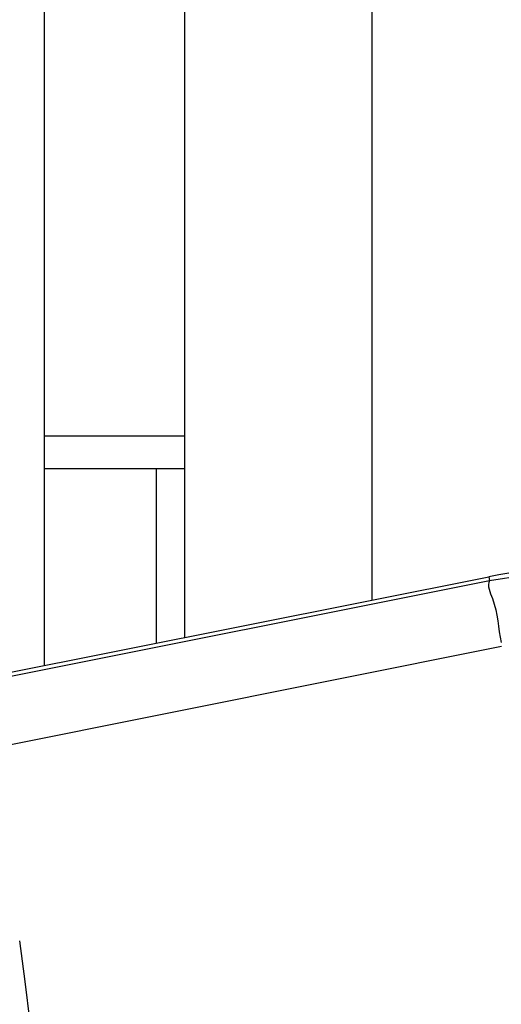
# Paper-space layout 'Sheet' of a CAD drawing. Header units: inches. Extents: x 0.2 to 10.8, y 0.2 to 8.3.
# Tile 188 of 256: x 3.8903 to 3.9109, y 4.3299 to 4.3719. Entities that reach past the tile are written whole.
import ezdxf

# ---------------------------------------------------------------- set-up
doc = ezdxf.new("R2010")
doc.units = ezdxf.units.IN
doc.header["$MEASUREMENT"] = 0
doc.layers.get('0').update_dxf_attribs({"lineweight": 5})
doc.styles.add('My Text', font='tahoma.ttf')
doc.dimstyles.new('My Dimension - mm [in] (ANSI)$0', dxfattribs={"dimtxt": 0.12, "dimasz": 0.09842519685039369, "dimexe": 0.125, "dimexo": 0.06299999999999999, "dimgap": 0.03149606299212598, "dimtad": 0, "dimlfac": 250, "dimzin": 4, "dimdsep": 46, "dimtxsty": 'My Text', "dimblk": 'Filled-1', "dimcen": 0.09, "dimclrd": 1, "dimclre": 1, "dimclrt": 1, "dimadec": 1, "dimazin": 1, "dimtfac": 1, "dimtofl": 0, "dimtmove": 0, "dimatfit": 3, "dimfxl": 1, "dimtolj": 1, "dimtzin": 4, "dimlwd": -1, "dimlwe": -1, "dimarcsym": 0})

# ---------------------------------------------------------------- blocks, each defined once
blk = doc.blocks.new('*D6')
at = {"color": 1, "true_color": 0xff0000}
for p, q in [((4.289866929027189, 4.820763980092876), (4.289866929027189, 4.91918917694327)), ((3.560363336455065, 4.820763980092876), (4.414866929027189, 4.820763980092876)), ((4.289866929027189, 4.722338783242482), (4.289866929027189, 3.808382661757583)), ((3.560363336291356, 3.709957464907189), (4.414866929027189, 3.709957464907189))]:
    blk.add_line(p, q, dxfattribs=at)
at = {"layer": 'Defpoints', "color": 0}
for p in [(3.497363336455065, 4.820763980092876), (3.497363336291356, 3.709957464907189), (4.289866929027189, 3.709957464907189)]:
    blk.add_point(p, dxfattribs=at)
at = {"color": 1, "true_color": 0xff0000, "insert": (4.289866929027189, 5.784117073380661), "char_height": 0.12, "attachment_point": 5, "rotation": 90, "style": 'My Text'}
blk.add_mtext('\\A1;277.70 mm [10.933 in]', dxfattribs=at)
blk = doc.blocks.new('Filled-1')
blk = doc.blocks.new('*D7')
at = {"color": 1, "true_color": 0xff0000}
for p, q in [((2.885847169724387, 4.510735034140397), (2.885847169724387, 3.015490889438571)), ((4.10887950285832, 4.510735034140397), (4.10887950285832, 3.015490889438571)), ((2.984272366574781, 3.140490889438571), (4.010454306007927, 3.140490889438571)), ((4.10887950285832, 3.140490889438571), (4.20730469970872, 3.140490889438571))]:
    blk.add_line(p, q, dxfattribs=at)
at = {"layer": 'Defpoints', "color": 0}
for p in [(2.885847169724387, 4.573735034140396), (4.10887950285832, 4.573735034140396), (4.10887950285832, 3.140490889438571)]:
    blk.add_point(p, dxfattribs=at)
at = {"color": 1, "true_color": 0xff0000, "insert": (5.07271614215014, 3.140490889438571), "char_height": 0.12, "attachment_point": 5, "style": 'My Text'}
blk.add_mtext('\\A1;305.76 mm [12.038 in]', dxfattribs=at)

psp = doc.layouts.new('Sheet')

# ---------------------------------------------------------------- linework, layer by layer
at = {"color": 0, "linetype": 'ByBlock', "lineweight": -3}
for p, q in [((3.897363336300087, 4.345529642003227), (3.897363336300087, 5.456809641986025)), ((3.905363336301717, 4.347129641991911), (3.905363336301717, 5.456809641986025)), ((3.891363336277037, 4.399324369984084), (3.891363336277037, 4.344329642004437)), ((3.897363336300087, 4.354124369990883), (3.891363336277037, 4.354124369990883)), ((3.897363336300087, 4.352724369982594), (3.891363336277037, 4.352724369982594)), ((3.896163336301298, 4.345289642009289), (3.896163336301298, 4.352724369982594)), ((3.875648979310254, 4.34118677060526), (3.910333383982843, 4.348123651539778)), ((3.910333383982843, 4.348123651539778), (3.910364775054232, 4.347966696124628)), ((3.910364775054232, 4.347966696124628), (3.912137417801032, 4.348238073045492)), ((3.875820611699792, 4.341067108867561), (3.910364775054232, 4.347966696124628)), ((3.876329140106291, 4.338231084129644), (3.910880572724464, 4.34516568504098))]:
    psp.add_line(p, q, dxfattribs=at)
for centre, radius, start, end in [((3.914255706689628, 4.328512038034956), 0.02, 81.46923420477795, 101.3099323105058), ((3.475460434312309, 4.27680964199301), 0.4185973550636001, 352.3435174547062, 7.656482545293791), ((3.478916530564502, 4.27680964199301), 0.4140000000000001, 352.2948353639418, 7.70516463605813)]:
    psp.add_arc(centre, radius, start, end, dxfattribs=at)
psp.add_open_spline([(3.910364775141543, 4.347966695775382), (3.910247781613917, 4.347735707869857), (3.910736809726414, 4.346790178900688), (3.910727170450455, 4.345939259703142), (3.910856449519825, 4.345310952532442)], degree=3, knots=[0, 0, 0, 0, 0.2875695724, 1, 1, 1, 1], dxfattribs=at)

# ---------------------------------------------------------------- dimensions: what is measured, and where the dimension line sits
dim = psp.add_linear_dim(base=(4.289866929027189, 3.709957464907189), p1=(3.497363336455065, 4.820763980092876), p2=(3.497363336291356, 3.709957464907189), angle=90, dimstyle='My Dimension - mm [in] (ANSI)$0', override={"dimpost": ' mm'})
dim.commit()
dim.dimension.update_dxf_attribs({"geometry": '*D6', "text_midpoint": (4.289866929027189, 5.784117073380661), "dimtype": 160})
dim = psp.add_linear_dim(base=(4.10887950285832, 3.140490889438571), p1=(2.885847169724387, 4.573735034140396), p2=(4.10887950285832, 4.573735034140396), dimstyle='My Dimension - mm [in] (ANSI)$0', override={"dimpost": ' mm'})
dim.commit()
dim.dimension.update_dxf_attribs({"geometry": '*D7', "text_midpoint": (5.07271614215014, 3.140490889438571), "dimtype": 160})

doc.saveas('drawing.dxf')
